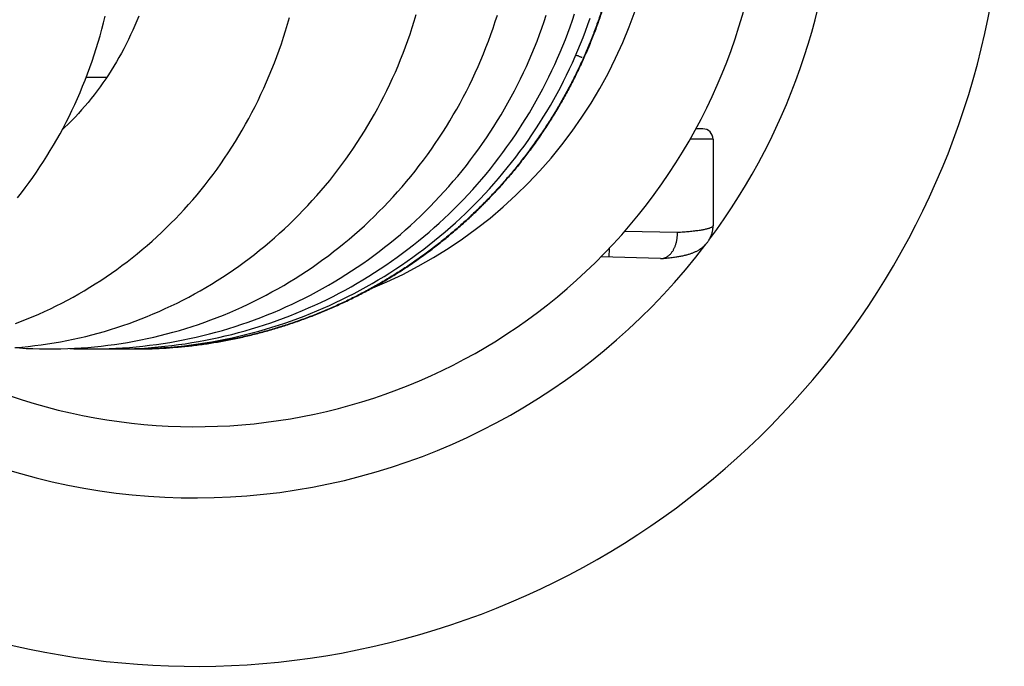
# Model space of a CAD drawing. Header units: millimetres. Extents: x 160 to 318, y 73 to 291.
# Tile 78 of 129: x 314.34 to 318.15, y 89.71 to 92.2. Entities that reach past the tile are written whole.
import ezdxf

# ---------------------------------------------------------------- set-up
doc = ezdxf.new("R2010")
doc.units = ezdxf.units.MM
doc.header["$LTSCALE"] = 30.734
doc.layers.get('0').update_dxf_attribs({"linetype": 'CONTINUOUS'})

msp = doc.modelspace()

# ---------------------------------------------------------------- linework, layer by layer
at = {"color": 7, "linetype": 'Continuous'}
for p, q in [((314.6005, 91.9811), (314.6802, 91.9811)), ((316.982, 91.7811), (316.9552, 91.7811)), ((317.022, 91.7411), (317.022, 91.4074)), ((316.8192, 91.2802), (316.5882, 91.2863)), ((314.6048, 90.9312), (314.6171, 90.9311)), ((314.7332, 90.9314), (314.7615, 90.9311)), ((314.7888, 90.9311), (314.7871, 90.9311))]:
    msp.add_line(p, q, dxfattribs=at)
at = {"color": 9, "linetype": 'Continuous'}
for p, q in [((317.0216, 91.7411), (316.9329, 91.7411)), ((316.8842, 91.3803), (316.6793, 91.3843)), ((316.6202, 91.3193), (316.6193, 91.2855)), ((314.7888, 90.9311), (314.7871, 90.9311))]:
    msp.add_line(p, q, dxfattribs=at)
at = {"color": 7, "linetype": 'Continuous'}
for points in [[(314.3266, 90.9364), (314.3516, 90.9386), (314.3766, 90.9411), (314.4015, 90.944), (314.4264, 90.9472), (314.4512, 90.9508), (314.4759, 90.9547), (314.5006, 90.9591), (314.5252, 90.9637), (314.5496, 90.9688), (314.574, 90.9741), (314.5983, 90.9799), (314.6225, 90.986), (314.6466, 90.9924), (314.6706, 90.9992), (314.6946, 91.0064), (314.7184, 91.0139), (314.7421, 91.0218), (314.7658, 91.0301), (314.7893, 91.0386), (314.8128, 91.0476), (314.8361, 91.0569), (314.8594, 91.0665), (314.8825, 91.0765), (314.9055, 91.0869), (314.9284, 91.0976), (314.9511, 91.1086), (314.9737, 91.12), (314.9962, 91.1317), (315.0184, 91.1437), (315.0405, 91.1561), (315.0624, 91.1688), (315.0842, 91.1818), (315.1057, 91.1951), (315.1271, 91.2087), (315.1482, 91.2226), (315.1691, 91.2368), (315.1897, 91.2513), (315.2102, 91.266), (315.2304, 91.2811), (315.2504, 91.2965), (315.2702, 91.3121), (315.2898, 91.328), (315.3091, 91.3443), (315.3283, 91.3608), (315.3473, 91.3777), (315.366, 91.3948), (315.3845, 91.4123), (315.4029, 91.4301), (315.4209, 91.4481), (315.4388, 91.4665), (315.4564, 91.4851), (315.4738, 91.504), (315.4909, 91.5231), (315.5078, 91.5426), (315.5244, 91.5622), (315.5408, 91.5822), (315.5569, 91.6024), (315.5726, 91.6228), (315.5882, 91.6434), (315.6034, 91.6643), (315.6183, 91.6854), (315.6329, 91.7066), (315.6472, 91.7281), (315.6612, 91.7498), (315.6749, 91.7716), (315.6882, 91.7936), (315.7013, 91.8158), (315.714, 91.8382), (315.7264, 91.8608), (315.7385, 91.8836), (315.7503, 91.9065), (315.7618, 91.9297), (315.773, 91.953), (315.7839, 91.9766), (315.7945, 92.0004), (315.8048, 92.0244), (315.8147, 92.0486), (315.8244, 92.0729), (315.8337, 92.0974), (315.8427, 92.1221), (315.8513, 92.147), (315.8596, 92.172), (315.8676, 92.1971), (315.8752, 92.2223)], [(314.3271, 91.0296), (314.3498, 91.0382), (314.3725, 91.0471), (314.395, 91.0564), (314.4175, 91.0661), (314.4398, 91.0762), (314.4621, 91.0866), (314.4842, 91.0973), (314.5062, 91.1084), (314.5281, 91.1199), (314.5499, 91.1317), (314.5715, 91.1438), (314.593, 91.1563), (314.6143, 91.1692), (314.6354, 91.1823), (314.6564, 91.1958), (314.6772, 91.2096), (314.6978, 91.2238), (314.7181, 91.2382), (314.7383, 91.253), (314.7583, 91.268), (314.7781, 91.2834), (314.7976, 91.299), (314.8169, 91.3149), (314.836, 91.3311), (314.8548, 91.3476), (314.8734, 91.3644), (314.8917, 91.3814), (314.9098, 91.3987), (314.9276, 91.4163), (314.9451, 91.434), (314.9623, 91.452), (314.9792, 91.4702), (314.9959, 91.4887), (315.0123, 91.5074), (315.0284, 91.5264), (315.0444, 91.5457), (315.06, 91.5653), (315.0755, 91.5851), (315.0907, 91.6052), (315.1056, 91.6256), (315.1203, 91.6463), (315.1347, 91.6673), (315.1489, 91.6885), (315.1628, 91.71), (315.1765, 91.7318), (315.1898, 91.7538), (315.2029, 91.7761), (315.2158, 91.7986), (315.2283, 91.8214), (315.2405, 91.8443), (315.2524, 91.8675), (315.2641, 91.891), (315.2754, 91.9146), (315.2864, 91.9384), (315.297, 91.9624), (315.3074, 91.9866), (315.3174, 92.0109), (315.3271, 92.0354), (315.3364, 92.06), (315.3454, 92.0848), (315.3541, 92.1097), (315.3624, 92.1348), (315.3704, 92.1599), (315.378, 92.1851), (315.3852, 92.2105)], [(314.3345, 91.515), (314.3497, 91.5343), (314.3647, 91.5538), (314.3793, 91.5736), (314.3937, 91.5936), (314.4078, 91.6138), (314.4217, 91.6343), (314.4353, 91.655), (314.4486, 91.676), (314.4616, 91.6972), (314.4744, 91.7186), (314.4869, 91.7402), (314.4991, 91.7621), (314.511, 91.7843), (314.5226, 91.8066), (314.534, 91.8292), (314.545, 91.852), (314.5558, 91.8751), (314.5663, 91.8983), (314.5765, 91.9217), (314.5863, 91.9454), (314.5959, 91.9692), (314.6052, 91.9932), (314.6141, 92.0174), (314.6227, 92.0417), (314.631, 92.0662), (314.639, 92.0909), (314.6466, 92.1157), (314.6539, 92.1406), (314.6609, 92.1656), (314.6676, 92.1908), (314.6739, 92.2161)], [(314.4589, 90.9312), (314.4769, 90.9313), (314.5028, 90.9318), (314.5287, 90.9326), (314.5546, 90.9338), (314.5805, 90.9353), (314.6063, 90.9373), (314.6321, 90.9396), (314.6578, 90.9423), (314.6835, 90.9453), (314.7092, 90.9488), (314.7347, 90.9525), (314.7602, 90.9567), (314.7856, 90.9612), (314.8109, 90.9661), (314.836, 90.9713), (314.861, 90.9769), (314.886, 90.9828), (314.9108, 90.9891), (314.9355, 90.9958), (314.9602, 91.0028), (314.9848, 91.0102), (315.0092, 91.0179), (315.0337, 91.0261), (315.058, 91.0345), (315.0823, 91.0434), (315.1064, 91.0526), (315.1305, 91.0622), (315.1545, 91.0721), (315.1783, 91.0824), (315.202, 91.093), (315.2255, 91.104), (315.2489, 91.1153), (315.2721, 91.1269), (315.2952, 91.1389), (315.318, 91.1512), (315.3407, 91.1638), (315.3632, 91.1768), (315.3856, 91.19), (315.4077, 91.2036), (315.4296, 91.2175), (315.4513, 91.2317), (315.4728, 91.2462), (315.494, 91.261), (315.515, 91.276), (315.5357, 91.2914), (315.5562, 91.307), (315.5765, 91.323), (315.5966, 91.3392), (315.6165, 91.3557), (315.6361, 91.3726), (315.6556, 91.3898), (315.6748, 91.4072), (315.6939, 91.425), (315.7127, 91.4431), (315.7313, 91.4615), (315.7496, 91.4801), (315.7677, 91.4991), (315.7855, 91.5183), (315.8031, 91.5378), (315.8204, 91.5575), (315.8374, 91.5775), (315.8542, 91.5977), (315.8707, 91.6182), (315.8868, 91.6389), (315.9027, 91.6599), (315.9183, 91.681), (315.9336, 91.7024), (315.9485, 91.724), (315.9631, 91.7457), (315.9775, 91.7677), (315.9915, 91.7898), (316.0052, 91.8121), (316.0185, 91.8347), (316.0316, 91.8574), (316.0443, 91.8803), (316.0567, 91.9034), (316.0688, 91.9267), (316.0806, 91.9502), (316.0921, 91.9739), (316.1032, 91.9978), (316.114, 92.0219), (316.1245, 92.0461), (316.1347, 92.0705), (316.1445, 92.0951), (316.154, 92.1199), (316.1631, 92.1448), (316.1719, 92.1698), (316.1804, 92.195), (316.1885, 92.2204)], [(314.8033, 92.2164), (314.7958, 92.1979), (314.788, 92.1796), (314.78, 92.1614), (314.7717, 92.1434), (314.7631, 92.1256), (314.7543, 92.1079), (314.7452, 92.0905), (314.736, 92.0732), (314.7264, 92.0561), (314.7167, 92.0393), (314.7067, 92.0226), (314.6965, 92.0062), (314.6861, 91.99), (314.6755, 91.974), (314.6647, 91.9583), (314.6536, 91.9428), (314.6424, 91.9275), (314.6309, 91.9124), (314.6192, 91.8976), (314.6073, 91.8829), (314.5952, 91.8684), (314.5827, 91.8541), (314.5701, 91.84), (314.5572, 91.8261), (314.544, 91.8124), (314.5306, 91.7989), (314.517, 91.7856), (314.5062, 91.7754)], [(314.6171, 90.9311), (314.6361, 90.9312), (314.6623, 90.9317), (314.6885, 90.9325), (314.7147, 90.9337), (314.7409, 90.9353), (314.767, 90.9373), (314.7931, 90.9396), (314.8192, 90.9423), (314.8452, 90.9454), (314.8712, 90.9488), (314.8971, 90.9526), (314.9229, 90.9568), (314.9487, 90.9613), (314.9743, 90.9662), (314.9999, 90.9714), (315.0253, 90.977), (315.0507, 90.983), (315.076, 90.9894), (315.1012, 90.9961), (315.1263, 91.0031), (315.1513, 91.0105), (315.1762, 91.0183), (315.2011, 91.0265), (315.2258, 91.035), (315.2504, 91.0438), (315.2749, 91.053), (315.2994, 91.0626), (315.3237, 91.0726), (315.3479, 91.0829), (315.372, 91.0935), (315.3959, 91.1045), (315.4197, 91.1158), (315.4433, 91.1275), (315.4668, 91.1395), (315.49, 91.1519), (315.5131, 91.1645), (315.536, 91.1775), (315.5587, 91.1908), (315.5812, 91.2044), (315.6034, 91.2183), (315.6255, 91.2325), (315.6473, 91.247), (315.6689, 91.2618), (315.6902, 91.2769), (315.7114, 91.2923), (315.7323, 91.308), (315.753, 91.324), (315.7735, 91.3403), (315.7937, 91.3568), (315.8138, 91.3737), (315.8336, 91.3909), (315.8532, 91.4084), (315.8725, 91.4262), (315.8916, 91.4443), (315.9105, 91.4627), (315.9292, 91.4813), (315.9475, 91.5002), (315.9657, 91.5194), (315.9836, 91.5389), (316.0012, 91.5586), (316.0185, 91.5786), (316.0356, 91.5988), (316.0523, 91.6193), (316.0688, 91.64), (316.085, 91.6609), (316.1009, 91.682), (316.1165, 91.7034), (316.1317, 91.725), (316.1467, 91.7467), (316.1613, 91.7686), (316.1756, 91.7907), (316.1895, 91.813), (316.2032, 91.8355), (316.2165, 91.8581), (316.2295, 91.8809), (316.2421, 91.904), (316.2545, 91.9272), (316.2666, 91.9506), (316.2783, 91.9743), (316.2897, 91.9981), (316.3008, 92.0222), (316.3116, 92.0464), (316.3221, 92.0708), (316.3322, 92.0954), (316.342, 92.1201), (316.3514, 92.145), (316.3605, 92.17), (316.3693, 92.1952), (316.3777, 92.2205)], [(314.7071, 90.9311), (314.7215, 90.9312), (314.7476, 90.9316), (314.7737, 90.9323), (314.7998, 90.9334), (314.826, 90.9349), (314.8521, 90.9368), (314.8783, 90.939), (314.9044, 90.9416), (314.9305, 90.9446), (314.9566, 90.9479), (314.9827, 90.9516), (315.0087, 90.9557), (315.0346, 90.9601), (315.0605, 90.9649), (315.0863, 90.9701), (315.112, 90.9756), (315.1376, 90.9815), (315.1631, 90.9877), (315.1885, 90.9943), (315.2138, 91.0012), (315.239, 91.0085), (315.264, 91.0161), (315.2889, 91.0241), (315.3137, 91.0324), (315.3383, 91.041), (315.3628, 91.05), (315.3872, 91.0593), (315.4115, 91.069), (315.4356, 91.0791), (315.4595, 91.0894), (315.4834, 91.1001), (315.5071, 91.1112), (315.5307, 91.1226), (315.5541, 91.1343), (315.5774, 91.1464), (315.6005, 91.1588), (315.6235, 91.1716), (315.6464, 91.1847), (315.669, 91.1981), (315.6915, 91.2118), (315.7138, 91.2259), (315.7359, 91.2403), (315.7578, 91.2549), (315.7795, 91.2699), (315.801, 91.2852), (315.8222, 91.3007), (315.8432, 91.3166), (315.864, 91.3327), (315.8845, 91.3491), (315.9047, 91.3658), (315.9247, 91.3827), (315.9444, 91.3999), (315.9639, 91.4173), (315.9831, 91.435), (316.0021, 91.453), (316.0208, 91.4713), (316.0393, 91.4898), (316.0576, 91.5086), (316.0755, 91.5277), (316.0933, 91.5471), (316.1108, 91.5667), (316.128, 91.5865), (316.1449, 91.6067), (316.1616, 91.6271), (316.178, 91.6477), (316.1942, 91.6686), (316.21, 91.6897), (316.2256, 91.711), (316.2409, 91.7326), (316.2558, 91.7544), (316.2705, 91.7764), (316.2849, 91.7985), (316.2989, 91.8209), (316.3126, 91.8435), (316.326, 91.8662), (316.3391, 91.8892), (316.3519, 91.9122), (316.3643, 91.9354), (316.3763, 91.9588), (316.388, 91.9823), (316.3994, 92.0059), (316.4105, 92.0297), (316.4212, 92.0536), (316.4315, 92.0776), (316.4416, 92.1018), (316.4513, 92.1262), (316.4606, 92.1507), (316.4697, 92.1755), (316.4784, 92.2003), (316.4868, 92.2254)], [(314.7615, 90.9311), (314.7682, 90.9311), (314.7947, 90.9314), (314.8211, 90.9321), (314.8475, 90.9331), (314.874, 90.9345), (314.9005, 90.9363), (314.927, 90.9384), (314.9534, 90.9409), (314.9799, 90.9438), (315.0063, 90.9471), (315.0327, 90.9508), (315.0591, 90.9548), (315.0854, 90.9592), (315.1116, 90.9639), (315.1377, 90.969), (315.1638, 90.9745), (315.1898, 90.9804), (315.2156, 90.9866), (315.2414, 90.9932), (315.267, 91.0001), (315.2925, 91.0073), (315.3178, 91.015), (315.343, 91.0229), (315.3681, 91.0312), (315.3931, 91.0399), (315.4179, 91.0489), (315.4425, 91.0583), (315.4671, 91.068), (315.4915, 91.078), (315.5158, 91.0884), (315.5399, 91.0992), (315.5639, 91.1102), (315.5878, 91.1217), (315.6115, 91.1335), (315.6351, 91.1456), (315.6586, 91.1581), (315.6819, 91.171), (315.7051, 91.1841), (315.728, 91.1976), (315.7508, 91.2115), (315.7734, 91.2256), (315.7958, 91.2401), (315.818, 91.2549), (315.84, 91.27), (315.8617, 91.2853), (315.8833, 91.301), (315.9045, 91.317), (315.9256, 91.3332), (315.9463, 91.3497), (315.9669, 91.3665), (315.9871, 91.3836), (316.0071, 91.4009), (316.0269, 91.4186), (316.0464, 91.4364), (316.0656, 91.4546), (316.0846, 91.473), (316.1033, 91.4917), (316.1218, 91.5107), (316.14, 91.5299), (316.1579, 91.5494), (316.1756, 91.5692), (316.193, 91.5893), (316.2102, 91.6096), (316.2271, 91.6301), (316.2437, 91.6509), (316.26, 91.672), (316.276, 91.6933), (316.2918, 91.7148), (316.3072, 91.7366), (316.3224, 91.7585), (316.3372, 91.7807), (316.3517, 91.8031), (316.3659, 91.8257), (316.3798, 91.8485), (316.3933, 91.8714), (316.4065, 91.8945), (316.4194, 91.9178), (316.4319, 91.9412), (316.4441, 91.9647), (316.4559, 91.9884), (316.4674, 92.0123), (316.4785, 92.0362), (316.4893, 92.0604), (316.4998, 92.0846), (316.5099, 92.1091), (316.5197, 92.1337), (316.5291, 92.1584), (316.5382, 92.1834), (316.547, 92.2084)], [(316.824, 91.2804), (316.8301, 91.2809), (316.8361, 91.2815), (316.8419, 91.282), (316.8476, 91.2826), (316.8531, 91.2833), (316.8584, 91.2839), (316.8635, 91.2845), (316.8685, 91.2852), (316.8732, 91.2859), (316.8777, 91.2865), (316.8821, 91.2872), (316.8862, 91.2879), (316.8902, 91.2886), (316.8941, 91.2893), (316.8978, 91.29), (316.9014, 91.2907), (316.9049, 91.2914), (316.9083, 91.2921), (316.9116, 91.2929), (316.9149, 91.2936), (316.918, 91.2944), (316.9211, 91.2952), (316.9241, 91.296), (316.927, 91.2969), (316.9299, 91.2977), (316.9328, 91.2986), (316.9356, 91.2995), (316.9383, 91.3005), (316.941, 91.3015), (316.9437, 91.3025), (316.9463, 91.3035), (316.949, 91.3046), (316.9515, 91.3057), (316.9541, 91.3069), (316.9566, 91.3081), (316.959, 91.3093), (316.9614, 91.3106), (316.9637, 91.3118), (316.966, 91.3132), (316.9683, 91.3145), (316.9705, 91.3159), (316.9727, 91.3174), (316.9749, 91.3189), (316.9772, 91.3205), (316.9794, 91.3222), (316.9816, 91.3239), (316.9837, 91.3258), (316.9859, 91.3276), (316.988, 91.3296), (316.9901, 91.3316), (316.9921, 91.3337), (316.9941, 91.3359), (316.9961, 91.3381), (316.998, 91.3404), (316.9998, 91.3427), (317.0016, 91.3451), (317.0034, 91.3476), (317.0051, 91.3501), (317.0067, 91.3527), (317.0082, 91.3554), (317.0097, 91.3581), (317.0111, 91.3608), (317.0124, 91.3636), (317.0137, 91.3665), (317.0148, 91.3694), (317.0159, 91.3723), (317.0169, 91.3753), (317.0178, 91.3782), (317.0186, 91.3813), (317.0194, 91.3843), (317.02, 91.3874), (317.0206, 91.3905), (317.021, 91.3936), (317.0214, 91.3967), (317.0217, 91.3998), (317.0219, 91.4029), (317.0219, 91.4061), (317.022, 91.4074)], [(314.3247, 90.9363), (314.343, 90.935), (314.3687, 90.9335), (314.3944, 90.9324), (314.4201, 90.9316), (314.4459, 90.9313), (314.4589, 90.9312)], [(314.5365, 90.9329), (314.5528, 90.9322), (314.5788, 90.9315), (314.6048, 90.9312)], [(314.662, 90.9317), (314.6868, 90.9312), (314.7071, 90.9311)]]:
    msp.add_lwpolyline(points, dxfattribs=at)
for centre, radius, start, end in [((315.022, 92.8311), 3.125, 216.9151, 142.8764), ((315.022, 92.8311), 2.2, 239.4567, 120.4113), ((316.982, 91.7411), 0.04, 0, 89.9999), ((316.8203, 91.3231), 0.0429, 268.4988, 274.8639), ((314.7871, 92.8304), 1.8993, 269.6227, 269.9998)]:
    msp.add_arc(centre, radius, start, end, dxfattribs=at)
at = {"color": 9, "linetype": 'Continuous'}
for radius, start, end in [(1.8, 292.0755, 67.9241), (2.475, 323.2678, 36.7321), (2.475, 229.3499, 322.8401)]:
    msp.add_arc((315.022, 92.8311), radius, start, end, dxfattribs=at)
at = {"color": 7, "linetype": 'Continuous'}
for points, knots in [([(314.7888, 90.9311), (314.8066, 90.9311), (314.8421, 90.9316), (314.8954, 90.9339), (314.9485, 90.9376), (315.0016, 90.9428), (315.0544, 90.9495), (315.1071, 90.9577), (315.1595, 90.9674), (315.2116, 90.9785), (315.2634, 90.9911), (315.3148, 91.0051), (315.3658, 91.0206), (315.4164, 91.0375), (315.4664, 91.0558), (315.5159, 91.0755), (315.5649, 91.0966), (315.6132, 91.119), (315.6609, 91.1428), (315.7079, 91.168), (315.7542, 91.1944), (315.7997, 91.2221), (315.8444, 91.2511), (315.8883, 91.2813), (315.9313, 91.3128), (315.9735, 91.3454), (316.0147, 91.3792), (316.0549, 91.4142), (316.0941, 91.4503), (316.1323, 91.4874), (316.1695, 91.5256), (316.2055, 91.5649), (316.2405, 91.6051), (316.2743, 91.6463), (316.3069, 91.6885), (316.3384, 91.7315), (316.3686, 91.7754), (316.3976, 91.8201), (316.4253, 91.8656), (316.4518, 91.9119), (316.4769, 91.9589), (316.5007, 92.0066), (316.5231, 92.055), (316.5442, 92.1039), (316.5639, 92.1534), (316.5822, 92.2035), (316.5991, 92.254), (316.6146, 92.3051), (316.6286, 92.3565), (316.6412, 92.4083), (316.6523, 92.4604), (316.662, 92.5128), (316.6702, 92.5655), (316.6769, 92.6184), (316.6821, 92.6714), (316.6858, 92.7246), (316.6881, 92.7778), (316.6886, 92.8133), (316.6886, 92.8311)], [0, 0, 0, 0, 0.053285, 0.106571, 0.159856, 0.213141, 0.266427, 0.319712, 0.372998, 0.426283, 0.479569, 0.532855, 0.586141, 0.639427, 0.692713, 0.746, 0.799286, 0.852573, 0.90586, 0.959147, 1.012434, 1.065722, 1.119009, 1.172297, 1.225586, 1.278874, 1.332163, 1.385451, 1.43874, 1.49203, 1.545319, 1.598609, 1.651899, 1.705189, 1.75848, 1.81177, 1.865061, 1.918352, 1.971643, 2.024935, 2.078227, 2.131519, 2.184811, 2.238103, 2.291395, 2.344688, 2.39798, 2.451273, 2.504566, 2.557859, 2.611152, 2.664445, 2.717739, 2.771032, 2.824325, 2.877619, 2.930912, 2.984206, 2.984206, 2.984206, 2.984206]), ([(316.5159, 92.0561), (316.5158, 92.0561), (316.5156, 92.0562), (316.5147, 92.0565), (316.5131, 92.0571), (316.5104, 92.0581), (316.5069, 92.0596), (316.5025, 92.0615), (316.4973, 92.0636), (316.4937, 92.0652), (316.4917, 92.066)], [0, 0, 0, 0, 0.00027589, 0.00081394, 0.0026677, 0.00553438, 0.00938302, 0.01418224, 0.01990048, 0.02612261, 0.02612261, 0.02612261, 0.02612261]), ([(316.824, 91.2804), (316.8249, 91.2804), (316.8272, 91.2807), (316.8307, 91.2814), (316.8345, 91.2825), (316.8382, 91.284), (316.8419, 91.2858), (316.8454, 91.2879), (316.8489, 91.2903), (316.8523, 91.293), (316.8555, 91.2961), (316.8587, 91.2994), (316.8617, 91.303), (316.8645, 91.3069), (316.8672, 91.311), (316.8697, 91.3154), (316.872, 91.32), (316.8742, 91.3248), (316.8761, 91.3298), (316.8779, 91.3349), (316.8794, 91.3403), (316.8808, 91.3457), (316.8819, 91.3513), (316.8828, 91.357), (316.8835, 91.3627), (316.8839, 91.3686), (316.8842, 91.3744), (316.8842, 91.3783), (316.8842, 91.3803)], [0, 0, 0, 0, 0.0029461, 0.0068309, 0.0107569, 0.0147399, 0.0187943, 0.0229327, 0.027166, 0.0315029, 0.0359504, 0.0405133, 0.0451946, 0.0499954, 0.0549152, 0.059952, 0.0651026, 0.0703623, 0.0757252, 0.0811838, 0.0867294, 0.0923527, 0.0980441, 0.1037935, 0.1095905, 0.1154242, 0.1212837, 0.1271577, 0.1271577, 0.1271577, 0.1271577])]:
    msp.add_open_spline(points, degree=3, knots=knots, dxfattribs=at)
at = {"color": 9, "linetype": 'Continuous'}
for points, knots in [([(316.6886, 92.8311), (316.6886, 92.8133), (316.6881, 92.7778), (316.6858, 92.7246), (316.6821, 92.6714), (316.6769, 92.6184), (316.6701, 92.5655), (316.662, 92.5128), (316.6523, 92.4604), (316.6412, 92.4083), (316.6286, 92.3565), (316.6145, 92.3051), (316.5991, 92.2541), (316.5822, 92.2035), (316.5639, 92.1534), (316.5442, 92.1039), (316.5231, 92.055), (316.5006, 92.0066), (316.4769, 91.9589), (316.4517, 91.9119), (316.4253, 91.8656), (316.3976, 91.8201), (316.3686, 91.7754), (316.3384, 91.7315), (316.3069, 91.6885), (316.2743, 91.6463), (316.2405, 91.6051), (316.2055, 91.5649), (316.1695, 91.5256), (316.1323, 91.4874), (316.0941, 91.4503), (316.0549, 91.4142), (316.0146, 91.3793), (315.9734, 91.3454), (315.9313, 91.3128), (315.8883, 91.2813), (315.8444, 91.2511), (315.7997, 91.2221), (315.7542, 91.1944), (315.7079, 91.168), (315.6609, 91.1428), (315.6132, 91.119), (315.5649, 91.0966), (315.5159, 91.0755), (315.4664, 91.0558), (315.4164, 91.0375), (315.3658, 91.0206), (315.3148, 91.0051), (315.2634, 90.9911), (315.2116, 90.9785), (315.1595, 90.9674), (315.1071, 90.9577), (315.0544, 90.9495), (315.0016, 90.9428), (314.9485, 90.9376), (314.8954, 90.9339), (314.8421, 90.9316), (314.8066, 90.9311), (314.7888, 90.9311)], [0, 0, 0, 0, 0.053293, 0.106586, 0.159879, 0.213172, 0.266465, 0.319758, 0.373051, 0.426344, 0.479637, 0.532929, 0.586222, 0.639514, 0.692806, 0.746098, 0.79939, 0.852682, 0.905973, 0.959265, 1.012556, 1.065847, 1.119137, 1.172428, 1.225718, 1.279008, 1.332298, 1.385588, 1.438877, 1.492166, 1.545455, 1.598744, 1.652032, 1.705321, 1.758609, 1.811897, 1.865184, 1.918472, 1.971759, 2.025046, 2.078333, 2.131619, 2.184906, 2.238192, 2.291478, 2.344764, 2.39805, 2.451336, 2.504621, 2.557907, 2.611192, 2.664477, 2.717763, 2.771048, 2.824333, 2.877618, 2.930903, 2.984188, 2.984188, 2.984188, 2.984188]), ([(316.6868, 92.8311), (316.6868, 92.8133), (316.6863, 92.7778), (316.6841, 92.7246), (316.6803, 92.6714), (316.6751, 92.6184), (316.6684, 92.5655), (316.6602, 92.5128), (316.6506, 92.4604), (316.6394, 92.4083), (316.6268, 92.3565), (316.6128, 92.3051), (316.5973, 92.2541), (316.5804, 92.2035), (316.5621, 92.1534), (316.5424, 92.1039), (316.5213, 92.055), (316.4989, 92.0066), (316.4751, 91.9589), (316.45, 91.9119), (316.4236, 91.8656), (316.3958, 91.8201), (316.3669, 91.7754), (316.3366, 91.7315), (316.3052, 91.6885), (316.2725, 91.6463), (316.2387, 91.6051), (316.2038, 91.5649), (316.1677, 91.5256), (316.1306, 91.4874), (316.0924, 91.4503), (316.0531, 91.4142), (316.0129, 91.3793), (315.9717, 91.3454), (315.9296, 91.3128), (315.8866, 91.2813), (315.8427, 91.2511), (315.7979, 91.2221), (315.7524, 91.1944), (315.7061, 91.168), (315.6591, 91.1428), (315.6115, 91.119), (315.5631, 91.0966), (315.5142, 91.0755), (315.4647, 91.0558), (315.4146, 91.0375), (315.3641, 91.0206), (315.3131, 91.0051), (315.2617, 90.9911), (315.2099, 90.9785), (315.1578, 90.9674), (315.1054, 90.9577), (315.0527, 90.9495), (314.9998, 90.9428), (314.9468, 90.9376), (314.8936, 90.9339), (314.841, 90.9316), (314.806, 90.9311), (314.7888, 90.9311)], [0, 0, 0, 0, 0.053293, 0.106586, 0.159879, 0.213172, 0.266465, 0.319758, 0.373051, 0.426344, 0.479637, 0.532929, 0.586222, 0.639514, 0.692806, 0.746098, 0.79939, 0.852682, 0.905973, 0.959265, 1.012556, 1.065847, 1.119137, 1.172428, 1.225718, 1.279008, 1.332298, 1.385588, 1.438877, 1.492166, 1.545455, 1.598744, 1.652032, 1.705321, 1.758609, 1.811897, 1.865184, 1.918472, 1.971759, 2.025046, 2.078333, 2.131619, 2.184906, 2.238192, 2.291478, 2.344764, 2.39805, 2.451336, 2.504621, 2.557907, 2.611192, 2.664477, 2.717763, 2.771048, 2.824333, 2.877618, 2.930903, 2.982443, 2.982443, 2.982443, 2.982443]), ([(317.022, 91.4074), (317.0219, 91.407), (317.0218, 91.4059), (317.0208, 91.4043), (317.0192, 91.4027), (317.0169, 91.4012), (317.0139, 91.3997), (317.0103, 91.3982), (317.0061, 91.3967), (317.0012, 91.3952), (316.9957, 91.3938), (316.9895, 91.3924), (316.9827, 91.3911), (316.9753, 91.3898), (316.9674, 91.3885), (316.9588, 91.3873), (316.9497, 91.3862), (316.94, 91.385), (316.9298, 91.384), (316.9191, 91.383), (316.9078, 91.382), (316.8962, 91.3811), (316.8882, 91.3805), (316.8842, 91.3803)], [0, 0, 0, 0, 0.0013506, 0.0031931, 0.0054311, 0.0081727, 0.011474, 0.0153636, 0.0198556, 0.0249562, 0.030666, 0.0369812, 0.0438947, 0.0513973, 0.0594787, 0.0681276, 0.0773318, 0.087077, 0.0973468, 0.1081236, 0.1193888, 0.1311226, 0.1433044, 0.1433044, 0.1433044, 0.1433044])]:
    msp.add_open_spline(points, degree=3, knots=knots, dxfattribs=at)

doc.saveas('drawing.dxf')
